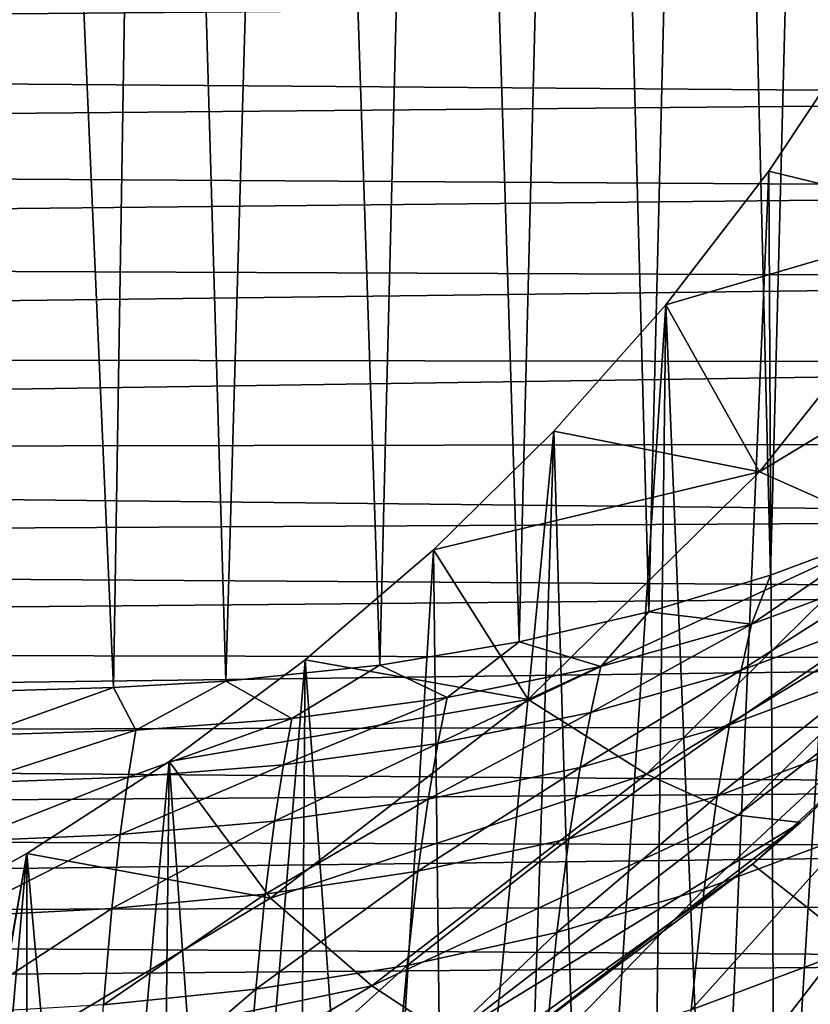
# Model space of a CAD drawing. Header units: metres. Extents: x -26 to 26, y -167 to 32.
# Tile 197 of 237: x 8.33 to 13.44, y -39.91 to -33.54. Entities that reach past the tile are written whole.
import ezdxf

# ---------------------------------------------------------------- set-up
doc = ezdxf.new("R2010")
doc.units = ezdxf.units.M
doc.layers.add('solid_12_411_043_XXX', color=7, linetype='CONTINUOUS')

msp = doc.modelspace()

# ---------------------------------------------------------------- linework, layer by layer
at = {"layer": 'solid_12_411_043_XXX'}
for points in [[(13.184198, -37.131847, 99.737442), (12.796456, -21.286375, 9.150281), (13.601134, -21.005514, 9.150281)], [(13.184198, -37.131847, 99.737442), (13.601134, -21.005514, 9.150281), (13.935451, -36.851566, 99.786865)], [(12.396275, -37.36879, 99.695663), (11.965437, -21.513235, 9.150281), (12.796456, -21.286375, 9.150281)], [(12.396275, -37.36879, 99.695663), (12.796456, -21.286375, 9.150281), (13.184198, -37.131847, 99.737442)], [(11.559828, -37.562481, 99.661514), (11.059551, -21.695892, 9.150281), (11.965437, -21.513235, 9.150281)], [(11.559828, -37.562481, 99.661514), (11.965437, -21.513235, 9.150281), (12.396275, -37.36879, 99.695663)], [(10.658006, -37.712486, 99.635063), (10.129742, -21.822016, 9.150281), (11.059551, -21.695892, 9.150281)], [(10.658006, -37.712486, 99.635063), (11.059551, -21.695892, 9.150281), (11.559828, -37.562481, 99.661514)], [(9.66396, -37.815914, 99.616821), (9.197235, -21.894686, 9.150281), (10.129742, -21.822016, 9.150281)], [(9.66396, -37.815914, 99.616821), (10.129742, -21.822016, 9.150281), (10.658006, -37.712486, 99.635063)], [(8.936787, -37.857803, 99.609436), (8.239635, -21.929123, 9.150281), (9.197235, -21.894686, 9.150281)], [(8.936787, -37.857803, 99.609436), (9.197235, -21.894686, 9.150281), (9.66396, -37.815914, 99.616821)], [(8.147366, -37.880775, 99.605385), (8.239635, -21.929123, 9.150281), (8.936787, -37.857803, 99.609436)], [(-19.770926, -33.744045, 177.856293), (19.780371, -33.402046, 177.856262), (-19.788841, -33.09037, 177.856232)], [(-19.770926, -33.744045, 177.856293), (19.7628, -34.042576, 177.856308), (19.780371, -33.402046, 177.856262)], [(13.172758, -34.519531, 151.373474), (13.776601, -33.612881, 151.53334), (13.216746, -42.704865, 149.930176)], [(14.417365, -34.822651, 149.330719), (13.776601, -33.612881, 151.53334), (13.172758, -34.519531, 151.373474)], [(13.776601, -33.612881, 151.53334), (13.609289, -42.500286, 149.966248), (13.216746, -42.704865, 149.930176)], [(-19.752678, -34.398022, 177.856339), (19.7628, -34.042576, 177.856308), (-19.770926, -33.744045, 177.856293)], [(-19.752678, -34.398022, 177.856339), (19.745852, -34.643692, 177.856369), (19.7628, -34.042576, 177.856308)], [(-19.733725, -35.051327, 177.8564), (19.745852, -34.643692, 177.856369), (-19.752678, -34.398022, 177.856339)], [(12.507529, -35.383446, 151.221146), (13.172758, -34.519531, 151.373474), (12.817635, -42.890106, 149.897522)], [(14.417365, -34.822651, 149.330719), (13.172758, -34.519531, 151.373474), (12.507529, -35.383446, 151.221146)], [(13.172758, -34.519531, 151.373474), (13.216746, -42.704865, 149.930176), (12.817635, -42.890106, 149.897522)], [(-19.733725, -35.051327, 177.8564), (19.728735, -35.215977, 177.856415), (19.745852, -34.643692, 177.856369)], [(14.417365, -34.822651, 149.330719), (12.507529, -35.383446, 151.221146), (13.112715, -36.462616, 149.041565)], [(14.417365, -34.822651, 149.330719), (13.112715, -36.462616, 149.041565), (15.366586, -35.099586, 147.128082)], [(-19.712482, -35.701744, 177.856461), (19.728735, -35.215977, 177.856415), (-19.733725, -35.051327, 177.8564)], [(13.112715, -36.462616, 149.041565), (13.976039, -36.847523, 146.819885), (15.366586, -35.099586, 147.128082)], [(-19.712482, -35.701744, 177.856461), (19.710648, -35.758736, 177.856461), (19.728735, -35.215977, 177.856415)], [(11.783948, -36.200684, 151.077042), (12.507529, -35.383446, 151.221146), (11.993101, -43.206173, 149.841782)], [(13.112715, -36.462616, 149.041565), (12.507529, -35.383446, 151.221146), (11.783948, -36.200684, 151.077042)], [(12.507529, -35.383446, 151.221146), (12.412071, -43.056351, 149.86821), (11.993101, -43.206173, 149.841782)], [(12.507529, -35.383446, 151.221146), (12.817635, -42.890106, 149.897522), (12.412071, -43.056351, 149.86821)], [(-19.684383, -36.345936, 177.856506), (19.710648, -35.758736, 177.856461), (-19.712482, -35.701744, 177.856461)], [(-19.684383, -36.345936, 177.856506), (19.687622, -36.275372, 177.856506), (19.710648, -35.758736, 177.856461)], [(11.005443, -36.967365, 150.941849), (11.783948, -36.200684, 151.077042), (11.082561, -43.461369, 149.796783)], [(13.112715, -36.462616, 149.041565), (11.783948, -36.200684, 151.077042), (11.005443, -36.967365, 150.941849)], [(11.783948, -36.200684, 151.077042), (11.550641, -43.341671, 149.817886), (11.082561, -43.461369, 149.796783)], [(11.783948, -36.200684, 151.077042), (11.993101, -43.206173, 149.841782), (11.550641, -43.341671, 149.817886)], [(-19.684383, -36.345936, 177.856506), (19.659771, -36.766026, 177.856552), (19.687622, -36.275372, 177.856506)], [(-19.645144, -36.977112, 177.856567), (19.659771, -36.766026, 177.856552), (-19.684383, -36.345936, 177.856506)], [(13.112715, -36.462616, 149.041565), (11.005443, -36.967365, 150.941849), (11.616851, -37.935753, 148.781815)], [(13.112715, -36.462616, 149.041565), (11.616851, -37.935753, 148.781815), (13.976039, -36.847523, 146.819885)], [(-19.645144, -36.977112, 177.856567), (19.625086, -37.23304, 177.856583), (19.659771, -36.766026, 177.856552)], [(11.616851, -37.935753, 148.781815), (12.38169, -38.417652, 146.54303), (13.976039, -36.847523, 146.819885)], [(13.976039, -36.847523, 146.819885), (12.38169, -38.417652, 146.54303), (14.641761, -37.038582, 144.506958)], [(13.935451, -36.851566, 99.786865), (14.010605, -37.096962, 101.513954), (13.0609, -37.447807, 101.432533)], [(13.184198, -37.131847, 99.737442), (13.935451, -36.851566, 99.786865), (13.0609, -37.447807, 101.432533)], [(-19.592722, -37.589649, 177.856613), (19.625086, -37.23304, 177.856583), (-19.645144, -36.977112, 177.856567)], [(10.175643, -37.679928, 150.816208), (11.005443, -36.967365, 150.941849), (10.602253, -43.560997, 149.779221)], [(11.616851, -37.935753, 148.781815), (11.005443, -36.967365, 150.941849), (10.175643, -37.679928, 150.816208)], [(11.005443, -36.967365, 150.941849), (11.082561, -43.461369, 149.796783), (10.602253, -43.560997, 149.779221)], [(12.38169, -38.417652, 146.54303), (12.971468, -38.683498, 144.216919), (14.641761, -37.038582, 144.506958)], [(12.971468, -38.683498, 144.216919), (13.377589, -38.72942, 141.837357), (15.100177, -37.033001, 142.136475)], [(14.641761, -37.038582, 144.506958), (12.971468, -38.683498, 144.216919), (15.100177, -37.033001, 142.136475)], [(14.943871, -37.26368, 139.669128), (15.100177, -37.033001, 142.136475), (13.377589, -38.72942, 141.837357)], [(12.99374, -37.744602, 103.131012), (13.0609, -37.447807, 101.432533), (14.010605, -37.096962, 101.513954)], [(13.940938, -37.39566, 103.231499), (12.99374, -37.744602, 103.131012), (14.010605, -37.096962, 101.513954)], [(12.396275, -37.36879, 99.695663), (13.184198, -37.131847, 99.737442), (13.0609, -37.447807, 101.432533)], [(-19.592722, -37.589649, 177.856613), (19.583904, -37.676971, 177.856628), (19.625086, -37.23304, 177.856583)], [(13.067199, -38.999222, 139.363113), (14.943871, -37.26368, 139.669128), (13.377589, -38.72942, 141.837357)], [(20.25881, -44.691231, 138.359497), (14.943871, -37.26368, 139.669128), (13.067199, -38.999222, 139.363113)], [(11.559828, -37.562481, 99.661514), (12.396275, -37.36879, 99.695663), (12.086061, -37.721916, 101.365967)], [(12.396275, -37.36879, 99.695663), (13.0609, -37.447807, 101.432533), (12.086061, -37.721916, 101.365967)], [(12.918668, -38.099133, 104.815826), (12.99374, -37.744602, 103.131012), (13.940938, -37.39566, 103.231499)], [(13.860988, -37.750893, 104.935509), (12.918668, -38.099133, 104.815826), (13.940938, -37.39566, 103.231499)], [(12.02229, -38.01828, 103.046463), (12.086061, -37.721916, 101.365967), (13.0609, -37.447807, 101.432533)], [(12.99374, -37.744602, 103.131012), (12.02229, -38.01828, 103.046463), (13.0609, -37.447807, 101.432533)], [(-19.524965, -38.187328, 177.856674), (19.583904, -37.676971, 177.856628), (-19.592722, -37.589649, 177.856613)], [(10.658006, -37.712486, 99.635063), (11.559828, -37.562481, 99.661514), (11.093771, -37.922932, 101.313683)], [(11.559828, -37.562481, 99.661514), (12.086061, -37.721916, 101.365967), (11.093771, -37.922932, 101.313683)], [(-19.524965, -38.187328, 177.856674), (19.535986, -38.100403, 177.856659), (19.583904, -37.676971, 177.856628)], [(9.298349, -38.335098, 150.700684), (10.175643, -37.679928, 150.816208), (9.675914, -43.694592, 149.755661)], [(11.616851, -37.935753, 148.781815), (10.175643, -37.679928, 150.816208), (9.298349, -38.335098, 150.700684)], [(10.175643, -37.679928, 150.816208), (10.12996, -43.638092, 149.765625), (9.675914, -43.694592, 149.755661)], [(10.175643, -37.679928, 150.816208), (10.602253, -43.560997, 149.779221), (10.12996, -43.638092, 149.765625)], [(9.66396, -37.815914, 99.616821), (10.658006, -37.712486, 99.635063), (10.090691, -38.057331, 101.274597)], [(10.658006, -37.712486, 99.635063), (11.093771, -37.922932, 101.313683), (10.090691, -38.057331, 101.274597)], [(11.034095, -38.22028, 102.977364), (11.093771, -37.922932, 101.313683), (12.086061, -37.721916, 101.365967)], [(12.02229, -38.01828, 103.046463), (11.034095, -38.22028, 102.977364), (12.086061, -37.721916, 101.365967)], [(11.952845, -38.374233, 104.713074), (12.02229, -38.01828, 103.046463), (12.99374, -37.744602, 103.131012)], [(12.918668, -38.099133, 104.815826), (11.952845, -38.374233, 104.713074), (12.99374, -37.744602, 103.131012)], [(12.838759, -38.559422, 106.468948), (12.918668, -38.099133, 104.815826), (13.860988, -37.750893, 104.935509)], [(13.775329, -38.211502, 106.607956), (12.838759, -38.559422, 106.468948), (13.860988, -37.750893, 104.935509)], [(8.936787, -37.857803, 99.609436), (9.082546, -38.134197, 101.247108), (8.07345, -38.166245, 101.228989)], [(8.147366, -37.880775, 99.605385), (8.936787, -37.857803, 99.609436), (8.07345, -38.166245, 101.228989)], [(8.936787, -37.857803, 99.609436), (9.66396, -37.815914, 99.616821), (9.082546, -38.134197, 101.247108)], [(9.66396, -37.815914, 99.616821), (10.090691, -38.057331, 101.274597), (9.082546, -38.134197, 101.247108)], [(11.616851, -37.935753, 148.781815), (9.298349, -38.335098, 150.700684), (9.951589, -39.220585, 148.555267)], [(11.616851, -37.935753, 148.781815), (9.951589, -39.220585, 148.555267), (12.38169, -38.417652, 146.54303)], [(10.035642, -38.356976, 102.922646), (10.090691, -38.057331, 101.274597), (11.093771, -37.922932, 101.313683)], [(11.034095, -38.22028, 102.977364), (10.035642, -38.356976, 102.922646), (11.093771, -37.922932, 101.313683)], [(9.032492, -38.437256, 102.88076), (9.082546, -38.134197, 101.247108), (10.090691, -38.057331, 101.274597)], [(10.035642, -38.356976, 102.922646), (9.032492, -38.437256, 102.88076), (10.090691, -38.057331, 101.274597)], [(10.970639, -38.579498, 104.626846), (11.034095, -38.22028, 102.977364), (12.02229, -38.01828, 103.046463)], [(11.952845, -38.374233, 104.713074), (10.970639, -38.579498, 104.626846), (12.02229, -38.01828, 103.046463)], [(-19.524965, -38.187328, 177.856674), (19.481558, -38.504139, 177.856689), (19.535986, -38.100403, 177.856659)], [(11.879415, -38.836533, 106.347832), (11.952845, -38.374233, 104.713074), (12.918668, -38.099133, 104.815826)], [(12.838759, -38.559422, 106.468948), (11.879415, -38.836533, 106.347832), (12.918668, -38.099133, 104.815826)], [(-19.439592, -38.777428, 177.85672), (19.481558, -38.504139, 177.856689), (-19.524965, -38.187328, 177.856674)], [(8.028624, -38.473499, 102.849533), (8.07345, -38.166245, 101.228989), (9.082546, -38.134197, 101.247108)], [(9.032492, -38.437256, 102.88076), (8.028624, -38.473499, 102.849533), (9.082546, -38.134197, 101.247108)], [(9.97827, -38.721004, 104.556168), (10.035642, -38.356976, 102.922646), (11.034095, -38.22028, 102.977364)], [(10.970639, -38.579498, 104.626846), (9.97827, -38.721004, 104.556168), (11.034095, -38.22028, 102.977364)], [(12.755705, -39.162167, 108.061119), (12.838759, -38.559422, 106.468948), (13.775329, -38.211502, 106.607956)], [(13.686121, -38.81485, 108.219704), (12.755705, -39.162167, 108.061119), (13.775329, -38.211502, 106.607956)], [(8.37775, -38.929745, 150.59584), (9.298349, -38.335098, 150.700684), (8.805559, -43.762558, 149.743683)], [(9.951589, -39.220585, 148.555267), (9.298349, -38.335098, 150.700684), (8.37775, -38.929745, 150.59584)], [(9.298349, -38.335098, 150.700684), (9.236813, -43.734825, 149.748566), (8.805559, -43.762558, 149.743683)], [(8.981129, -38.807346, 104.499496), (9.032492, -38.437256, 102.88076), (10.035642, -38.356976, 102.922646)], [(9.97827, -38.721004, 104.556168), (8.981129, -38.807346, 104.499496), (10.035642, -38.356976, 102.922646)], [(9.298349, -38.335098, 150.700684), (9.675914, -43.694592, 149.755661), (9.236813, -43.734825, 149.748566)], [(10.904008, -39.04586, 106.244308), (10.970639, -38.579498, 104.626846), (11.952845, -38.374233, 104.713074)], [(11.879415, -38.836533, 106.347832), (10.904008, -39.04586, 106.244308), (11.952845, -38.374233, 104.713074)], [(7.9831, -38.850422, 104.454758), (8.028624, -38.473499, 102.849533), (9.032492, -38.437256, 102.88076)], [(8.981129, -38.807346, 104.499496), (7.9831, -38.850422, 104.454758), (9.032492, -38.437256, 102.88076)], [(9.951589, -39.220585, 148.555267), (10.606789, -39.787075, 146.301575), (12.38169, -38.417652, 146.54303)], [(12.38169, -38.417652, 146.54303), (10.606789, -39.787075, 146.301575), (12.971468, -38.683498, 144.216919)], [(-19.439592, -38.777428, 177.85672), (19.421015, -38.89119, 177.856735), (19.481558, -38.504139, 177.856689)], [(11.803246, -39.441109, 107.921402), (11.879415, -38.836533, 106.347832), (12.838759, -38.559422, 106.468948)], [(12.755705, -39.162167, 108.061119), (11.803246, -39.441109, 107.921402), (12.838759, -38.559422, 106.468948)], [(9.918463, -39.193138, 106.157455), (9.97827, -38.721004, 104.556168), (10.970639, -38.579498, 104.626846)], [(10.904008, -39.04586, 106.244308), (9.918463, -39.193138, 106.157455), (10.970639, -38.579498, 104.626846)], [(10.606789, -39.787075, 146.301575), (11.112022, -40.118153, 143.963959), (12.971468, -38.683498, 144.216919)], [(12.971468, -38.683498, 144.216919), (11.112022, -40.118153, 143.963959), (13.377589, -38.72942, 141.837357)], [(8.927976, -39.286572, 106.085793), (8.981129, -38.807346, 104.499496), (9.97827, -38.721004, 104.556168)], [(9.918463, -39.193138, 106.157455), (8.927976, -39.286572, 106.085793), (9.97827, -38.721004, 104.556168)], [(11.112022, -40.118153, 143.963959), (11.459927, -40.208988, 141.576477), (13.377589, -38.72942, 141.837357)], [(13.067199, -38.999222, 139.363113), (13.377589, -38.72942, 141.837357), (11.459927, -40.208988, 141.576477)], [(-19.334743, -39.36393, 177.856766), (19.421015, -38.89119, 177.856735), (-19.439592, -38.777428, 177.85672)], [(7.936319, -39.337513, 106.027344), (7.9831, -38.850422, 104.454758), (8.981129, -38.807346, 104.499496)], [(8.927976, -39.286572, 106.085793), (7.936319, -39.337513, 106.027344), (8.981129, -38.807346, 104.499496)], [(12.671029, -39.941154, 109.562126), (12.755705, -39.162167, 108.061119), (13.686121, -38.81485, 108.219704)], [(13.595248, -39.595394, 109.740623), (12.671029, -39.941154, 109.562126), (13.686121, -38.81485, 108.219704)], [(10.835055, -39.654457, 107.800331), (10.904008, -39.04586, 106.244308), (11.879415, -38.836533, 106.347832)], [(11.803246, -39.441109, 107.921402), (10.835055, -39.654457, 107.800331), (11.879415, -38.836533, 106.347832)], [(-19.334743, -39.36393, 177.856766), (19.354416, -39.262402, 177.856766), (19.421015, -38.89119, 177.856735)], [(7.418079, -39.461147, 150.502136), (8.37775, -38.929745, 150.59584), (7.517451, -43.79768, 149.737488)], [(8.141209, -40.298374, 148.365234), (8.37775, -38.929745, 150.59584), (7.418079, -39.461147, 150.502136)], [(8.37775, -38.929745, 150.59584), (7.946922, -43.791649, 149.738556), (7.517451, -43.79768, 149.737488)], [(8.37775, -38.929745, 150.59584), (8.376328, -43.780701, 149.740479), (7.946922, -43.791649, 149.738556)], [(9.951589, -39.220585, 148.555267), (8.37775, -38.929745, 150.59584), (8.141209, -40.298374, 148.365234)], [(8.37775, -38.929745, 150.59584), (8.805559, -43.762558, 149.743683), (8.376328, -43.780701, 149.740479)], [(10.984441, -40.489449, 139.100357), (13.067199, -38.999222, 139.363113), (11.459927, -40.208988, 141.576477)], [(20.25881, -44.691231, 138.359497), (13.067199, -38.999222, 139.363113), (10.984441, -40.489449, 139.100357)], [(9.85675, -39.807594, 107.69706), (9.918463, -39.193138, 106.157455), (10.904008, -39.04586, 106.244308)], [(10.835055, -39.654457, 107.800331), (9.85675, -39.807594, 107.69706), (10.904008, -39.04586, 106.244308)], [(8.873313, -39.908283, 107.610184), (8.927976, -39.286572, 106.085793), (9.918463, -39.193138, 106.157455)], [(9.85675, -39.807594, 107.69706), (8.873313, -39.908283, 107.610184), (9.918463, -39.193138, 106.157455)], [(11.725519, -40.221027, 109.403496), (11.803246, -39.441109, 107.921402), (12.755705, -39.162167, 108.061119)], [(12.671029, -39.941154, 109.562126), (11.725519, -40.221027, 109.403496), (12.755705, -39.162167, 108.061119)], [(-19.334743, -39.36393, 177.856766), (19.282103, -39.620777, 177.856796), (19.354416, -39.262402, 177.856766)], [(9.951589, -39.220585, 148.555267), (8.141209, -40.298374, 148.365234), (10.606789, -39.787075, 146.301575)], [(7.888387, -39.967293, 107.537804), (7.936319, -39.337513, 106.027344), (8.927976, -39.286572, 106.085793)], [(8.873313, -39.908283, 107.610184), (7.888387, -39.967293, 107.537804), (8.927976, -39.286572, 106.085793)], [(-19.211477, -39.935295, 177.856812), (19.282103, -39.620777, 177.856796), (-19.334743, -39.36393, 177.856766)], [(10.764642, -40.437576, 109.264595), (10.835055, -39.654457, 107.800331), (11.803246, -39.441109, 107.921402)], [(11.725519, -40.221027, 109.403496), (10.764642, -40.437576, 109.264595), (11.803246, -39.441109, 107.921402)], [(-19.211477, -39.935295, 177.856812), (19.204021, -39.967182, 177.856827), (19.282103, -39.620777, 177.856796)], [(9.793712, -40.595844, 109.144653), (9.85675, -39.807594, 107.69706), (10.835055, -39.654457, 107.800331)], [(10.764642, -40.437576, 109.264595), (9.793712, -40.595844, 109.144653), (10.835055, -39.654457, 107.800331)], [(12.585765, -40.903511, 110.943542), (12.671029, -39.941154, 109.562126), (13.595248, -39.595394, 109.740623)], [(13.503962, -40.561222, 111.141609), (12.585765, -40.903511, 110.943542), (13.595248, -39.595394, 109.740623)], [(8.141209, -40.298374, 148.365234), (8.677216, -40.935822, 146.09903), (10.606789, -39.787075, 146.301575)], [(10.606789, -39.787075, 146.301575), (8.677216, -40.935822, 146.09903), (11.112022, -40.118153, 143.963959)], [(8.817491, -40.70314, 109.042328), (8.873313, -39.908283, 107.610184), (9.85675, -39.807594, 107.69706)], [(9.793712, -40.595844, 109.144653), (8.817491, -40.70314, 109.042328), (9.85675, -39.807594, 107.69706)]]:
    msp.add_3dface(points, dxfattribs=at)

doc.saveas('drawing.dxf')
